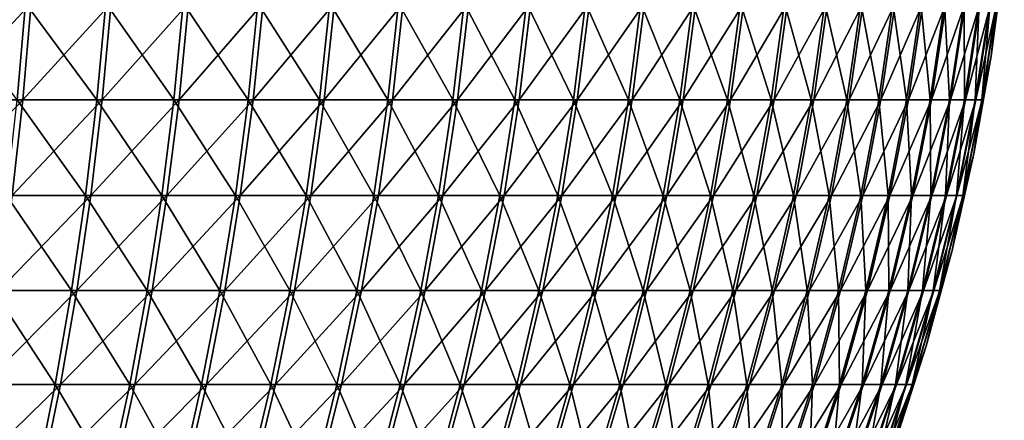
# Model space of a CAD drawing. Header units: millimetres. Extents: x -80 to 80, y -80 to 80.
# Tile 160 of 170: x 44 to 80, y -25 to -11. Entities that reach past the tile are written whole.
import ezdxf

# ---------------------------------------------------------------- set-up
doc = ezdxf.new("R2010")
doc.units = ezdxf.units.MM
doc.header["$LTSCALE"] = 13.670324
doc.layers.add('1', color=7, linetype='CONTINUOUS')
doc.layers.add('2', color=7, linetype='CONTINUOUS')

msp = doc.modelspace()

# ---------------------------------------------------------------- linework, layer by layer
at = {"layer": '1', "color": 7, "linetype": 'Continuous'}
for points in [[(79.511, -8.832), (79.248, -10.442, 3.266), (79.043, -12.34), (79.511, -8.832)], [(44.451, -13.892, 65.047), (44.75, -10.442, 65.486), (41.527, -13.892, 66.952), (44.451, -13.892, 65.047)], [(41.527, -13.892, 66.952), (44.75, -10.442, 65.486), (41.807, -10.442, 67.403), (41.527, -13.892, 66.952)], [(47.287, -13.892, 63.015), (47.606, -10.442, 63.44), (44.451, -13.892, 65.047), (47.287, -13.892, 63.015)], [(44.451, -13.892, 65.047), (47.606, -10.442, 63.44), (44.75, -10.442, 65.486), (44.451, -13.892, 65.047)], [(50.031, -13.892, 60.86), (50.368, -10.442, 61.27), (47.287, -13.892, 63.015), (50.031, -13.892, 60.86)], [(47.287, -13.892, 63.015), (50.368, -10.442, 61.27), (47.606, -10.442, 63.44), (47.287, -13.892, 63.015)], [(52.677, -13.892, 58.585), (53.032, -10.442, 58.98), (50.031, -13.892, 60.86), (52.677, -13.892, 58.585)], [(50.031, -13.892, 60.86), (53.032, -10.442, 58.98), (50.368, -10.442, 61.27), (50.031, -13.892, 60.86)], [(55.219, -13.892, 56.195), (55.591, -10.442, 56.574), (52.677, -13.892, 58.585), (55.219, -13.892, 56.195)], [(52.677, -13.892, 58.585), (55.591, -10.442, 56.574), (53.032, -10.442, 58.98), (52.677, -13.892, 58.585)], [(57.653, -13.892, 53.695), (58.042, -10.442, 54.057), (55.219, -13.892, 56.195), (57.653, -13.892, 53.695)], [(55.219, -13.892, 56.195), (58.042, -10.442, 54.057), (55.591, -10.442, 56.574), (55.219, -13.892, 56.195)], [(59.974, -13.892, 51.09), (60.378, -10.442, 51.434), (57.653, -13.892, 53.695), (59.974, -13.892, 51.09)], [(57.653, -13.892, 53.695), (60.378, -10.442, 51.434), (58.042, -10.442, 54.057), (57.653, -13.892, 53.695)], [(62.177, -13.892, 48.384), (62.596, -10.442, 48.71), (59.974, -13.892, 51.09), (62.177, -13.892, 48.384)], [(59.974, -13.892, 51.09), (62.596, -10.442, 48.71), (60.378, -10.442, 51.434), (59.974, -13.892, 51.09)], [(64.259, -13.892, 45.583), (64.692, -10.442, 45.891), (62.177, -13.892, 48.384), (64.259, -13.892, 45.583)], [(62.177, -13.892, 48.384), (64.692, -10.442, 45.891), (62.596, -10.442, 48.71), (62.177, -13.892, 48.384)], [(66.214, -13.892, 42.694), (66.66, -10.442, 42.981), (64.259, -13.892, 45.583), (66.214, -13.892, 42.694)], [(64.259, -13.892, 45.583), (66.66, -10.442, 42.981), (64.692, -10.442, 45.891), (64.259, -13.892, 45.583)], [(68.039, -13.892, 39.72), (68.498, -10.442, 39.988), (66.214, -13.892, 42.694), (68.039, -13.892, 39.72)], [(66.214, -13.892, 42.694), (68.498, -10.442, 39.988), (66.66, -10.442, 42.981), (66.214, -13.892, 42.694)], [(69.731, -13.892, 36.668), (70.201, -10.442, 36.915), (68.039, -13.892, 39.72), (69.731, -13.892, 36.668)], [(68.039, -13.892, 39.72), (70.201, -10.442, 36.915), (68.498, -10.442, 39.988), (68.039, -13.892, 39.72)], [(71.286, -13.892, 33.545), (71.767, -10.442, 33.771), (69.731, -13.892, 36.668), (71.286, -13.892, 33.545)], [(69.731, -13.892, 36.668), (71.767, -10.442, 33.771), (70.201, -10.442, 36.915), (69.731, -13.892, 36.668)], [(72.702, -13.892, 30.356), (73.192, -10.442, 30.56), (71.286, -13.892, 33.545), (72.702, -13.892, 30.356)], [(71.286, -13.892, 33.545), (73.192, -10.442, 30.56), (71.767, -10.442, 33.771), (71.286, -13.892, 33.545)], [(73.975, -13.892, 27.107), (74.473, -10.442, 27.289), (72.702, -13.892, 30.356), (73.975, -13.892, 27.107)], [(72.702, -13.892, 30.356), (74.473, -10.442, 27.289), (73.192, -10.442, 30.56), (72.702, -13.892, 30.356)], [(75.102, -13.892, 23.805), (75.608, -10.442, 23.965), (73.975, -13.892, 27.107), (75.102, -13.892, 23.805)], [(73.975, -13.892, 27.107), (75.608, -10.442, 23.965), (74.473, -10.442, 27.289), (73.975, -13.892, 27.107)], [(76.083, -13.892, 20.456), (76.595, -10.442, 20.594), (75.102, -13.892, 23.805), (76.083, -13.892, 20.456)], [(75.102, -13.892, 23.805), (76.595, -10.442, 20.594), (75.608, -10.442, 23.965), (75.102, -13.892, 23.805)], [(76.914, -13.892, 17.067), (77.432, -10.442, 17.182), (76.083, -13.892, 20.456), (76.914, -13.892, 17.067)], [(76.083, -13.892, 20.456), (77.432, -10.442, 17.182), (76.595, -10.442, 20.594), (76.083, -13.892, 20.456)], [(77.594, -13.892, 13.645), (78.117, -10.442, 13.737), (76.914, -13.892, 17.067), (77.594, -13.892, 13.645)], [(76.914, -13.892, 17.067), (78.117, -10.442, 13.737), (77.432, -10.442, 17.182), (76.914, -13.892, 17.067)], [(78.122, -13.892, 10.196), (78.649, -10.442, 10.265), (77.594, -13.892, 13.645), (78.122, -13.892, 10.196)], [(77.594, -13.892, 13.645), (78.649, -10.442, 10.265), (78.117, -10.442, 13.737), (77.594, -13.892, 13.645)], [(78.497, -13.892, 6.727), (79.026, -10.442, 6.772), (78.122, -13.892, 10.196), (78.497, -13.892, 6.727)], [(78.122, -13.892, 10.196), (79.026, -10.442, 6.772), (78.649, -10.442, 10.265), (78.122, -13.892, 10.196)], [(78.718, -13.892, 3.245), (79.248, -10.442, 3.266), (78.497, -13.892, 6.727), (78.718, -13.892, 3.245)], [(78.497, -13.892, 6.727), (79.248, -10.442, 3.266), (79.026, -10.442, 6.772), (78.497, -13.892, 6.727)], [(79.248, -10.442, 3.266), (78.718, -13.892, 3.245), (79.043, -12.34), (79.248, -10.442, 3.266)], [(79.043, -12.34), (78.718, -13.892, 3.245), (78.419, -15.824), (79.043, -12.34)], [(44.066, -17.315, 64.485), (44.451, -13.892, 65.047), (41.168, -17.315, 66.373), (44.066, -17.315, 64.485)], [(41.168, -17.315, 66.373), (44.451, -13.892, 65.047), (41.527, -13.892, 66.952), (41.168, -17.315, 66.373)], [(46.878, -17.315, 62.471), (47.287, -13.892, 63.015), (44.066, -17.315, 64.485), (46.878, -17.315, 62.471)], [(44.066, -17.315, 64.485), (47.287, -13.892, 63.015), (44.451, -13.892, 65.047), (44.066, -17.315, 64.485)], [(49.599, -17.315, 60.334), (50.031, -13.892, 60.86), (46.878, -17.315, 62.471), (49.599, -17.315, 60.334)], [(46.878, -17.315, 62.471), (50.031, -13.892, 60.86), (47.287, -13.892, 63.015), (46.878, -17.315, 62.471)], [(52.221, -17.315, 58.079), (52.677, -13.892, 58.585), (49.599, -17.315, 60.334), (52.221, -17.315, 58.079)], [(49.599, -17.315, 60.334), (52.677, -13.892, 58.585), (50.031, -13.892, 60.86), (49.599, -17.315, 60.334)], [(54.742, -17.315, 55.709), (55.219, -13.892, 56.195), (52.221, -17.315, 58.079), (54.742, -17.315, 55.709)], [(52.221, -17.315, 58.079), (55.219, -13.892, 56.195), (52.677, -13.892, 58.585), (52.221, -17.315, 58.079)], [(57.155, -17.315, 53.231), (57.653, -13.892, 53.695), (54.742, -17.315, 55.709), (57.155, -17.315, 53.231)], [(54.742, -17.315, 55.709), (57.653, -13.892, 53.695), (55.219, -13.892, 56.195), (54.742, -17.315, 55.709)], [(59.456, -17.315, 50.648), (59.974, -13.892, 51.09), (57.155, -17.315, 53.231), (59.456, -17.315, 50.648)], [(57.155, -17.315, 53.231), (59.974, -13.892, 51.09), (57.653, -13.892, 53.695), (57.155, -17.315, 53.231)], [(61.64, -17.315, 47.966), (62.177, -13.892, 48.384), (59.456, -17.315, 50.648), (61.64, -17.315, 47.966)], [(59.456, -17.315, 50.648), (62.177, -13.892, 48.384), (59.974, -13.892, 51.09), (59.456, -17.315, 50.648)], [(63.703, -17.315, 45.19), (64.259, -13.892, 45.583), (61.64, -17.315, 47.966), (63.703, -17.315, 45.19)], [(61.64, -17.315, 47.966), (64.259, -13.892, 45.583), (62.177, -13.892, 48.384), (61.64, -17.315, 47.966)], [(65.642, -17.315, 42.325), (66.214, -13.892, 42.694), (63.703, -17.315, 45.19), (65.642, -17.315, 42.325)], [(63.703, -17.315, 45.19), (66.214, -13.892, 42.694), (64.259, -13.892, 45.583), (63.703, -17.315, 45.19)], [(67.451, -17.315, 39.377), (68.039, -13.892, 39.72), (65.642, -17.315, 42.325), (67.451, -17.315, 39.377)], [(65.642, -17.315, 42.325), (68.039, -13.892, 39.72), (66.214, -13.892, 42.694), (65.642, -17.315, 42.325)], [(69.129, -17.315, 36.351), (69.731, -13.892, 36.668), (67.451, -17.315, 39.377), (69.129, -17.315, 36.351)], [(67.451, -17.315, 39.377), (69.731, -13.892, 36.668), (68.039, -13.892, 39.72), (67.451, -17.315, 39.377)], [(70.67, -17.315, 33.255), (71.286, -13.892, 33.545), (69.129, -17.315, 36.351), (70.67, -17.315, 33.255)], [(69.129, -17.315, 36.351), (71.286, -13.892, 33.545), (69.731, -13.892, 36.668), (69.129, -17.315, 36.351)], [(72.073, -17.315, 30.093), (72.702, -13.892, 30.356), (70.67, -17.315, 33.255), (72.073, -17.315, 30.093)], [(70.67, -17.315, 33.255), (72.702, -13.892, 30.356), (71.286, -13.892, 33.545), (70.67, -17.315, 33.255)], [(73.335, -17.315, 26.872), (73.975, -13.892, 27.107), (72.073, -17.315, 30.093), (73.335, -17.315, 26.872)], [(72.073, -17.315, 30.093), (73.975, -13.892, 27.107), (72.702, -13.892, 30.356), (72.073, -17.315, 30.093)], [(74.453, -17.315, 23.599), (75.102, -13.892, 23.805), (73.335, -17.315, 26.872), (74.453, -17.315, 23.599)], [(73.335, -17.315, 26.872), (75.102, -13.892, 23.805), (73.975, -13.892, 27.107), (73.335, -17.315, 26.872)], [(75.425, -17.315, 20.279), (76.083, -13.892, 20.456), (74.453, -17.315, 23.599), (75.425, -17.315, 20.279)], [(74.453, -17.315, 23.599), (76.083, -13.892, 20.456), (75.102, -13.892, 23.805), (74.453, -17.315, 23.599)], [(76.249, -17.315, 16.92), (76.914, -13.892, 17.067), (75.425, -17.315, 20.279), (76.249, -17.315, 16.92)], [(75.425, -17.315, 20.279), (76.914, -13.892, 17.067), (76.083, -13.892, 20.456), (75.425, -17.315, 20.279)], [(76.923, -17.315, 13.527), (77.594, -13.892, 13.645), (76.249, -17.315, 16.92), (76.923, -17.315, 13.527)], [(76.249, -17.315, 16.92), (77.594, -13.892, 13.645), (76.914, -13.892, 17.067), (76.249, -17.315, 16.92)], [(77.447, -17.315, 10.108), (78.122, -13.892, 10.196), (76.923, -17.315, 13.527), (77.447, -17.315, 10.108)], [(76.923, -17.315, 13.527), (78.122, -13.892, 10.196), (77.594, -13.892, 13.645), (76.923, -17.315, 13.527)], [(77.818, -17.315, 6.669), (78.497, -13.892, 6.727), (77.447, -17.315, 10.108), (77.818, -17.315, 6.669)], [(77.447, -17.315, 10.108), (78.497, -13.892, 6.727), (78.122, -13.892, 10.196), (77.447, -17.315, 10.108)], [(78.037, -17.315, 3.217), (78.718, -13.892, 3.245), (77.818, -17.315, 6.669), (78.037, -17.315, 3.217)], [(77.818, -17.315, 6.669), (78.718, -13.892, 3.245), (78.497, -13.892, 6.727), (77.818, -17.315, 6.669)], [(78.718, -13.892, 3.245), (78.037, -17.315, 3.217), (78.419, -15.824), (78.718, -13.892, 3.245)], [(78.419, -15.824), (78.037, -17.315, 3.217), (77.643, -19.277), (78.419, -15.824)], [(46.381, -20.706, 61.807), (46.878, -17.315, 62.471), (43.598, -20.706, 63.8), (46.381, -20.706, 61.807)], [(43.598, -20.706, 63.8), (46.878, -17.315, 62.471), (44.066, -17.315, 64.485), (43.598, -20.706, 63.8)], [(49.072, -20.706, 59.693), (49.599, -17.315, 60.334), (46.381, -20.706, 61.807), (49.072, -20.706, 59.693)], [(46.381, -20.706, 61.807), (49.599, -17.315, 60.334), (46.878, -17.315, 62.471), (46.381, -20.706, 61.807)], [(51.667, -20.706, 57.462), (52.221, -17.315, 58.079), (49.072, -20.706, 59.693), (51.667, -20.706, 57.462)], [(49.072, -20.706, 59.693), (52.221, -17.315, 58.079), (49.599, -17.315, 60.334), (49.072, -20.706, 59.693)], [(54.16, -20.706, 55.118), (54.742, -17.315, 55.709), (51.667, -20.706, 57.462), (54.16, -20.706, 55.118)], [(51.667, -20.706, 57.462), (54.742, -17.315, 55.709), (52.221, -17.315, 58.079), (51.667, -20.706, 57.462)], [(56.548, -20.706, 52.665), (57.155, -17.315, 53.231), (54.16, -20.706, 55.118), (56.548, -20.706, 52.665)], [(54.16, -20.706, 55.118), (57.155, -17.315, 53.231), (54.742, -17.315, 55.709), (54.16, -20.706, 55.118)], [(58.824, -20.706, 50.11), (59.456, -17.315, 50.648), (56.548, -20.706, 52.665), (58.824, -20.706, 50.11)], [(56.548, -20.706, 52.665), (59.456, -17.315, 50.648), (57.155, -17.315, 53.231), (56.548, -20.706, 52.665)], [(60.985, -20.706, 47.456), (61.64, -17.315, 47.966), (58.824, -20.706, 50.11), (60.985, -20.706, 47.456)], [(58.824, -20.706, 50.11), (61.64, -17.315, 47.966), (59.456, -17.315, 50.648), (58.824, -20.706, 50.11)], [(63.027, -20.706, 44.71), (63.703, -17.315, 45.19), (60.985, -20.706, 47.456), (63.027, -20.706, 44.71)], [(60.985, -20.706, 47.456), (63.703, -17.315, 45.19), (61.64, -17.315, 47.966), (60.985, -20.706, 47.456)], [(64.944, -20.706, 41.875), (65.642, -17.315, 42.325), (63.027, -20.706, 44.71), (64.944, -20.706, 41.875)], [(63.027, -20.706, 44.71), (65.642, -17.315, 42.325), (63.703, -17.315, 45.19), (63.027, -20.706, 44.71)], [(66.735, -20.706, 38.958), (67.451, -17.315, 39.377), (64.944, -20.706, 41.875), (66.735, -20.706, 38.958)], [(64.944, -20.706, 41.875), (67.451, -17.315, 39.377), (65.642, -17.315, 42.325), (64.944, -20.706, 41.875)], [(68.394, -20.706, 35.965), (69.129, -17.315, 36.351), (66.735, -20.706, 38.958), (68.394, -20.706, 35.965)], [(66.735, -20.706, 38.958), (69.129, -17.315, 36.351), (67.451, -17.315, 39.377), (66.735, -20.706, 38.958)], [(69.92, -20.706, 32.902), (70.67, -17.315, 33.255), (68.394, -20.706, 35.965), (69.92, -20.706, 32.902)], [(68.394, -20.706, 35.965), (70.67, -17.315, 33.255), (69.129, -17.315, 36.351), (68.394, -20.706, 35.965)], [(71.308, -20.706, 29.774), (72.073, -17.315, 30.093), (69.92, -20.706, 32.902), (71.308, -20.706, 29.774)], [(69.92, -20.706, 32.902), (72.073, -17.315, 30.093), (70.67, -17.315, 33.255), (69.92, -20.706, 32.902)], [(72.556, -20.706, 26.587), (73.335, -17.315, 26.872), (71.308, -20.706, 29.774), (72.556, -20.706, 26.587)], [(71.308, -20.706, 29.774), (73.335, -17.315, 26.872), (72.073, -17.315, 30.093), (71.308, -20.706, 29.774)], [(73.662, -20.706, 23.348), (74.453, -17.315, 23.599), (72.556, -20.706, 26.587), (73.662, -20.706, 23.348)], [(72.556, -20.706, 26.587), (74.453, -17.315, 23.599), (73.335, -17.315, 26.872), (72.556, -20.706, 26.587)], [(74.624, -20.706, 20.064), (75.425, -17.315, 20.279), (73.662, -20.706, 23.348), (74.624, -20.706, 20.064)], [(73.662, -20.706, 23.348), (75.425, -17.315, 20.279), (74.453, -17.315, 23.599), (73.662, -20.706, 23.348)], [(75.439, -20.706, 16.74), (76.249, -17.315, 16.92), (74.624, -20.706, 20.064), (75.439, -20.706, 16.74)], [(74.624, -20.706, 20.064), (76.249, -17.315, 16.92), (75.425, -17.315, 20.279), (74.624, -20.706, 20.064)], [(76.106, -20.706, 13.383), (76.923, -17.315, 13.527), (75.439, -20.706, 16.74), (76.106, -20.706, 13.383)], [(75.439, -20.706, 16.74), (76.923, -17.315, 13.527), (76.249, -17.315, 16.92), (75.439, -20.706, 16.74)], [(76.624, -20.706, 10), (77.447, -17.315, 10.108), (76.106, -20.706, 13.383), (76.624, -20.706, 10)], [(76.106, -20.706, 13.383), (77.447, -17.315, 10.108), (76.923, -17.315, 13.527), (76.106, -20.706, 13.383)], [(76.992, -20.706, 6.598), (77.818, -17.315, 6.669), (76.624, -20.706, 10), (76.992, -20.706, 6.598)], [(76.624, -20.706, 10), (77.818, -17.315, 6.669), (77.447, -17.315, 10.108), (76.624, -20.706, 10)], [(77.209, -20.706, 3.182), (78.037, -17.315, 3.217), (76.992, -20.706, 6.598), (77.209, -20.706, 3.182)], [(76.992, -20.706, 6.598), (78.037, -17.315, 3.217), (77.818, -17.315, 6.669), (76.992, -20.706, 6.598)], [(78.037, -17.315, 3.217), (77.209, -20.706, 3.182), (77.643, -19.277), (78.037, -17.315, 3.217)], [(77.643, -19.277), (77.209, -20.706, 3.182), (76.714, -22.693), (77.643, -19.277)], [(45.794, -24.056, 61.026), (46.381, -20.706, 61.807), (43.047, -24.056, 62.994), (45.794, -24.056, 61.026)], [(43.047, -24.056, 62.994), (46.381, -20.706, 61.807), (43.598, -20.706, 63.8), (43.047, -24.056, 62.994)], [(48.451, -24.056, 58.938), (49.072, -20.706, 59.693), (45.794, -24.056, 61.026), (48.451, -24.056, 58.938)], [(45.794, -24.056, 61.026), (49.072, -20.706, 59.693), (46.381, -20.706, 61.807), (45.794, -24.056, 61.026)], [(51.014, -24.056, 56.735), (51.667, -20.706, 57.462), (48.451, -24.056, 58.938), (51.014, -24.056, 56.735)], [(48.451, -24.056, 58.938), (51.667, -20.706, 57.462), (49.072, -20.706, 59.693), (48.451, -24.056, 58.938)], [(53.476, -24.056, 54.421), (54.16, -20.706, 55.118), (51.014, -24.056, 56.735), (53.476, -24.056, 54.421)], [(51.014, -24.056, 56.735), (54.16, -20.706, 55.118), (51.667, -20.706, 57.462), (51.014, -24.056, 56.735)], [(55.833, -24.056, 52), (56.548, -20.706, 52.665), (53.476, -24.056, 54.421), (55.833, -24.056, 52)], [(53.476, -24.056, 54.421), (56.548, -20.706, 52.665), (54.16, -20.706, 55.118), (53.476, -24.056, 54.421)], [(58.081, -24.056, 49.477), (58.824, -20.706, 50.11), (55.833, -24.056, 52), (58.081, -24.056, 49.477)], [(55.833, -24.056, 52), (58.824, -20.706, 50.11), (56.548, -20.706, 52.665), (55.833, -24.056, 52)], [(60.214, -24.056, 46.856), (60.985, -20.706, 47.456), (58.081, -24.056, 49.477), (60.214, -24.056, 46.856)], [(58.081, -24.056, 49.477), (60.985, -20.706, 47.456), (58.824, -20.706, 50.11), (58.081, -24.056, 49.477)], [(62.23, -24.056, 44.144), (63.027, -20.706, 44.71), (60.214, -24.056, 46.856), (62.23, -24.056, 44.144)], [(60.214, -24.056, 46.856), (63.027, -20.706, 44.71), (60.985, -20.706, 47.456), (60.214, -24.056, 46.856)], [(64.123, -24.056, 41.346), (64.944, -20.706, 41.875), (62.23, -24.056, 44.144), (64.123, -24.056, 41.346)], [(62.23, -24.056, 44.144), (64.944, -20.706, 41.875), (63.027, -20.706, 44.71), (62.23, -24.056, 44.144)], [(65.891, -24.056, 38.466), (66.735, -20.706, 38.958), (64.123, -24.056, 41.346), (65.891, -24.056, 38.466)], [(64.123, -24.056, 41.346), (66.735, -20.706, 38.958), (64.944, -20.706, 41.875), (64.123, -24.056, 41.346)], [(67.53, -24.056, 35.511), (68.394, -20.706, 35.965), (65.891, -24.056, 38.466), (67.53, -24.056, 35.511)], [(65.891, -24.056, 38.466), (68.394, -20.706, 35.965), (66.735, -20.706, 38.958), (65.891, -24.056, 38.466)], [(69.036, -24.056, 32.486), (69.92, -20.706, 32.902), (67.53, -24.056, 35.511), (69.036, -24.056, 32.486)], [(67.53, -24.056, 35.511), (69.92, -20.706, 32.902), (68.394, -20.706, 35.965), (67.53, -24.056, 35.511)], [(70.407, -24.056, 29.397), (71.308, -20.706, 29.774), (69.036, -24.056, 32.486), (70.407, -24.056, 29.397)], [(69.036, -24.056, 32.486), (71.308, -20.706, 29.774), (69.92, -20.706, 32.902), (69.036, -24.056, 32.486)], [(71.639, -24.056, 26.251), (72.556, -20.706, 26.587), (70.407, -24.056, 29.397), (71.639, -24.056, 26.251)], [(70.407, -24.056, 29.397), (72.556, -20.706, 26.587), (71.308, -20.706, 29.774), (70.407, -24.056, 29.397)], [(72.731, -24.056, 23.053), (73.662, -20.706, 23.348), (71.639, -24.056, 26.251), (72.731, -24.056, 23.053)], [(71.639, -24.056, 26.251), (73.662, -20.706, 23.348), (72.556, -20.706, 26.587), (71.639, -24.056, 26.251)], [(73.681, -24.056, 19.81), (74.624, -20.706, 20.064), (72.731, -24.056, 23.053), (73.681, -24.056, 19.81)], [(72.731, -24.056, 23.053), (74.624, -20.706, 20.064), (73.662, -20.706, 23.348), (72.731, -24.056, 23.053)], [(74.486, -24.056, 16.528), (75.439, -20.706, 16.74), (73.681, -24.056, 19.81), (74.486, -24.056, 16.528)], [(73.681, -24.056, 19.81), (75.439, -20.706, 16.74), (74.624, -20.706, 20.064), (73.681, -24.056, 19.81)], [(75.144, -24.056, 13.214), (76.106, -20.706, 13.383), (74.486, -24.056, 16.528), (75.144, -24.056, 13.214)], [(74.486, -24.056, 16.528), (76.106, -20.706, 13.383), (75.439, -20.706, 16.74), (74.486, -24.056, 16.528)], [(75.656, -24.056, 9.874), (76.624, -20.706, 10), (75.144, -24.056, 13.214), (75.656, -24.056, 9.874)], [(75.144, -24.056, 13.214), (76.624, -20.706, 10), (76.106, -20.706, 13.383), (75.144, -24.056, 13.214)], [(76.019, -24.056, 6.514), (76.992, -20.706, 6.598), (75.656, -24.056, 9.874), (76.019, -24.056, 6.514)], [(75.656, -24.056, 9.874), (76.992, -20.706, 6.598), (76.624, -20.706, 10), (75.656, -24.056, 9.874)], [(76.233, -24.056, 3.142), (77.209, -20.706, 3.182), (76.019, -24.056, 6.514), (76.233, -24.056, 3.142)], [(76.019, -24.056, 6.514), (77.209, -20.706, 3.182), (76.992, -20.706, 6.598), (76.019, -24.056, 6.514)], [(77.209, -20.706, 3.182), (76.233, -24.056, 3.142), (76.714, -22.693), (77.209, -20.706, 3.182)], [(76.714, -22.693), (76.233, -24.056, 3.142), (75.635, -26.064), (76.714, -22.693)], [(45.121, -27.362, 60.129), (45.794, -24.056, 61.026), (42.414, -27.362, 62.067), (45.121, -27.362, 60.129)], [(42.414, -27.362, 62.067), (45.794, -24.056, 61.026), (43.047, -24.056, 62.994), (42.414, -27.362, 62.067)], [(47.739, -27.362, 58.072), (48.451, -24.056, 58.938), (45.121, -27.362, 60.129), (47.739, -27.362, 58.072)], [(45.121, -27.362, 60.129), (48.451, -24.056, 58.938), (45.794, -24.056, 61.026), (45.121, -27.362, 60.129)], [(50.263, -27.362, 55.901), (51.014, -24.056, 56.735), (47.739, -27.362, 58.072), (50.263, -27.362, 55.901)], [(47.739, -27.362, 58.072), (51.014, -24.056, 56.735), (48.451, -24.056, 58.938), (47.739, -27.362, 58.072)], [(52.689, -27.362, 53.621), (53.476, -24.056, 54.421), (50.263, -27.362, 55.901), (52.689, -27.362, 53.621)], [(50.263, -27.362, 55.901), (53.476, -24.056, 54.421), (51.014, -24.056, 56.735), (50.263, -27.362, 55.901)], [(55.012, -27.362, 51.235), (55.833, -24.056, 52), (52.689, -27.362, 53.621), (55.012, -27.362, 51.235)], [(52.689, -27.362, 53.621), (55.833, -24.056, 52), (53.476, -24.056, 54.421), (52.689, -27.362, 53.621)], [(57.226, -27.362, 48.749), (58.081, -24.056, 49.477), (55.012, -27.362, 51.235), (57.226, -27.362, 48.749)], [(55.012, -27.362, 51.235), (58.081, -24.056, 49.477), (55.833, -24.056, 52), (55.012, -27.362, 51.235)], [(59.329, -27.362, 46.167), (60.214, -24.056, 46.856), (57.226, -27.362, 48.749), (59.329, -27.362, 46.167)], [(57.226, -27.362, 48.749), (60.214, -24.056, 46.856), (58.081, -24.056, 49.477), (57.226, -27.362, 48.749)], [(61.315, -27.362, 43.495), (62.23, -24.056, 44.144), (59.329, -27.362, 46.167), (61.315, -27.362, 43.495)], [(59.329, -27.362, 46.167), (62.23, -24.056, 44.144), (60.214, -24.056, 46.856), (59.329, -27.362, 46.167)], [(63.181, -27.362, 40.738), (64.123, -24.056, 41.346), (61.315, -27.362, 43.495), (63.181, -27.362, 40.738)], [(61.315, -27.362, 43.495), (64.123, -24.056, 41.346), (62.23, -24.056, 44.144), (61.315, -27.362, 43.495)], [(64.922, -27.362, 37.9), (65.891, -24.056, 38.466), (63.181, -27.362, 40.738), (64.922, -27.362, 37.9)], [(63.181, -27.362, 40.738), (65.891, -24.056, 38.466), (64.123, -24.056, 41.346), (63.181, -27.362, 40.738)], [(66.537, -27.362, 34.989), (67.53, -24.056, 35.511), (64.922, -27.362, 37.9), (66.537, -27.362, 34.989)], [(64.922, -27.362, 37.9), (67.53, -24.056, 35.511), (65.891, -24.056, 38.466), (64.922, -27.362, 37.9)], [(68.021, -27.362, 32.008), (69.036, -24.056, 32.486), (66.537, -27.362, 34.989), (68.021, -27.362, 32.008)], [(66.537, -27.362, 34.989), (69.036, -24.056, 32.486), (67.53, -24.056, 35.511), (66.537, -27.362, 34.989)], [(69.371, -27.362, 28.965), (70.407, -24.056, 29.397), (68.021, -27.362, 32.008), (69.371, -27.362, 28.965)], [(68.021, -27.362, 32.008), (70.407, -24.056, 29.397), (69.036, -24.056, 32.486), (68.021, -27.362, 32.008)], [(70.586, -27.362, 25.865), (71.639, -24.056, 26.251), (69.371, -27.362, 28.965), (70.586, -27.362, 25.865)], [(69.371, -27.362, 28.965), (71.639, -24.056, 26.251), (70.407, -24.056, 29.397), (69.371, -27.362, 28.965)], [(71.662, -27.362, 22.714), (72.731, -24.056, 23.053), (70.586, -27.362, 25.865), (71.662, -27.362, 22.714)], [(70.586, -27.362, 25.865), (72.731, -24.056, 23.053), (71.639, -24.056, 26.251), (70.586, -27.362, 25.865)], [(72.597, -27.362, 19.519), (73.681, -24.056, 19.81), (71.662, -27.362, 22.714), (72.597, -27.362, 19.519)], [(71.662, -27.362, 22.714), (73.681, -24.056, 19.81), (72.731, -24.056, 23.053), (71.662, -27.362, 22.714)], [(73.39, -27.362, 16.285), (74.486, -24.056, 16.528), (72.597, -27.362, 19.519), (73.39, -27.362, 16.285)], [(72.597, -27.362, 19.519), (74.486, -24.056, 16.528), (73.681, -24.056, 19.81), (72.597, -27.362, 19.519)], [(74.039, -27.362, 13.02), (75.144, -24.056, 13.214), (73.39, -27.362, 16.285), (74.039, -27.362, 13.02)], [(73.39, -27.362, 16.285), (75.144, -24.056, 13.214), (74.486, -24.056, 16.528), (73.39, -27.362, 16.285)], [(74.543, -27.362, 9.729), (75.656, -24.056, 9.874), (74.039, -27.362, 13.02), (74.543, -27.362, 9.729)], [(74.039, -27.362, 13.02), (75.656, -24.056, 9.874), (75.144, -24.056, 13.214), (74.039, -27.362, 13.02)], [(74.901, -27.362, 6.419), (76.019, -24.056, 6.514), (74.543, -27.362, 9.729), (74.901, -27.362, 6.419)], [(74.543, -27.362, 9.729), (76.019, -24.056, 6.514), (75.656, -24.056, 9.874), (74.543, -27.362, 9.729)], [(75.112, -27.362, 3.096), (76.233, -24.056, 3.142), (74.901, -27.362, 6.419), (75.112, -27.362, 3.096)], [(74.901, -27.362, 6.419), (76.233, -24.056, 3.142), (76.019, -24.056, 6.514), (74.901, -27.362, 6.419)], [(76.233, -24.056, 3.142), (75.112, -27.362, 3.096), (75.635, -26.064), (76.233, -24.056, 3.142)]]:
    msp.add_3dface(points, dxfattribs=at)
at = {"layer": '2', "color": 7, "linetype": 'Continuous'}
for points in [[(79.511, -8.832), (79.043, -12.34), (79.238, -10.442, -3.508), (79.511, -8.832)], [(44.55, -10.442, -65.622), (44.252, -13.892, -65.183), (41.601, -10.442, -67.53), (44.55, -10.442, -65.622)], [(44.55, -10.442, -65.622), (47.095, -13.892, -63.159), (44.252, -13.892, -65.183), (44.55, -10.442, -65.622)], [(47.412, -10.442, -63.585), (47.095, -13.892, -63.159), (44.55, -10.442, -65.622), (47.412, -10.442, -63.585)], [(47.412, -10.442, -63.585), (49.845, -13.892, -61.012), (47.095, -13.892, -63.159), (47.412, -10.442, -63.585)], [(50.181, -10.442, -61.424), (49.845, -13.892, -61.012), (47.412, -10.442, -63.585), (50.181, -10.442, -61.424)], [(50.181, -10.442, -61.424), (52.497, -13.892, -58.745), (49.845, -13.892, -61.012), (50.181, -10.442, -61.424)], [(52.851, -10.442, -59.141), (52.497, -13.892, -58.745), (50.181, -10.442, -61.424), (52.851, -10.442, -59.141)], [(52.851, -10.442, -59.141), (55.047, -13.892, -56.363), (52.497, -13.892, -58.745), (52.851, -10.442, -59.141)], [(55.418, -10.442, -56.743), (55.047, -13.892, -56.363), (52.851, -10.442, -59.141), (55.418, -10.442, -56.743)], [(55.418, -10.442, -56.743), (57.489, -13.892, -53.871), (55.047, -13.892, -56.363), (55.418, -10.442, -56.743)], [(57.876, -10.442, -54.234), (57.489, -13.892, -53.871), (55.418, -10.442, -56.743), (57.876, -10.442, -54.234)], [(57.876, -10.442, -54.234), (59.818, -13.892, -51.272), (57.489, -13.892, -53.871), (57.876, -10.442, -54.234)], [(60.221, -10.442, -51.618), (59.818, -13.892, -51.272), (57.876, -10.442, -54.234), (60.221, -10.442, -51.618)], [(60.221, -10.442, -51.618), (62.029, -13.892, -48.574), (59.818, -13.892, -51.272), (60.221, -10.442, -51.618)], [(62.447, -10.442, -48.901), (62.029, -13.892, -48.574), (60.221, -10.442, -51.618), (62.447, -10.442, -48.901)], [(62.447, -10.442, -48.901), (64.119, -13.892, -45.779), (62.029, -13.892, -48.574), (62.447, -10.442, -48.901)], [(64.551, -10.442, -46.088), (64.119, -13.892, -45.779), (62.447, -10.442, -48.901), (64.551, -10.442, -46.088)], [(64.551, -10.442, -46.088), (66.083, -13.892, -42.896), (64.119, -13.892, -45.779), (64.551, -10.442, -46.088)], [(66.529, -10.442, -43.185), (66.083, -13.892, -42.896), (64.551, -10.442, -46.088), (66.529, -10.442, -43.185)], [(66.529, -10.442, -43.185), (67.918, -13.892, -39.927), (66.083, -13.892, -42.896), (66.529, -10.442, -43.185)], [(68.375, -10.442, -40.197), (67.918, -13.892, -39.927), (66.529, -10.442, -43.185), (68.375, -10.442, -40.197)], [(68.375, -10.442, -40.197), (69.619, -13.892, -36.881), (67.918, -13.892, -39.927), (68.375, -10.442, -40.197)], [(70.088, -10.442, -37.13), (69.619, -13.892, -36.881), (68.375, -10.442, -40.197), (70.088, -10.442, -37.13)], [(70.088, -10.442, -37.13), (71.184, -13.892, -33.762), (69.619, -13.892, -36.881), (70.088, -10.442, -37.13)], [(71.663, -10.442, -33.99), (71.184, -13.892, -33.762), (70.088, -10.442, -37.13), (71.663, -10.442, -33.99)], [(71.663, -10.442, -33.99), (72.609, -13.892, -30.577), (71.184, -13.892, -33.762), (71.663, -10.442, -33.99)], [(73.098, -10.442, -30.783), (72.609, -13.892, -30.577), (71.663, -10.442, -33.99), (73.098, -10.442, -30.783)], [(73.098, -10.442, -30.783), (73.891, -13.892, -27.332), (72.609, -13.892, -30.577), (73.098, -10.442, -30.783)], [(74.389, -10.442, -27.517), (73.891, -13.892, -27.332), (73.098, -10.442, -30.783), (74.389, -10.442, -27.517)], [(74.389, -10.442, -27.517), (75.029, -13.892, -24.034), (73.891, -13.892, -27.332), (74.389, -10.442, -27.517)], [(75.535, -10.442, -24.196), (75.029, -13.892, -24.034), (74.389, -10.442, -27.517), (75.535, -10.442, -24.196)], [(75.535, -10.442, -24.196), (76.02, -13.892, -20.688), (75.029, -13.892, -24.034), (75.535, -10.442, -24.196)], [(76.532, -10.442, -20.828), (76.02, -13.892, -20.688), (75.535, -10.442, -24.196), (76.532, -10.442, -20.828)], [(76.532, -10.442, -20.828), (76.861, -13.892, -17.302), (76.02, -13.892, -20.688), (76.532, -10.442, -20.828)], [(77.379, -10.442, -17.419), (76.861, -13.892, -17.302), (76.532, -10.442, -20.828), (77.379, -10.442, -17.419)], [(77.379, -10.442, -17.419), (77.552, -13.892, -13.882), (76.861, -13.892, -17.302), (77.379, -10.442, -17.419)], [(78.075, -10.442, -13.975), (77.552, -13.892, -13.882), (77.379, -10.442, -17.419), (78.075, -10.442, -13.975)], [(78.075, -10.442, -13.975), (78.091, -13.892, -10.434), (77.552, -13.892, -13.882), (78.075, -10.442, -13.975)], [(78.617, -10.442, -10.505), (78.091, -13.892, -10.434), (78.075, -10.442, -13.975), (78.617, -10.442, -10.505)], [(78.617, -10.442, -10.505), (78.476, -13.892, -6.966), (78.091, -13.892, -10.434), (78.617, -10.442, -10.505)], [(79.005, -10.442, -7.013), (78.708, -13.892, -3.485), (78.476, -13.892, -6.966), (79.005, -10.442, -7.013)], [(79.005, -10.442, -7.013), (78.476, -13.892, -6.966), (78.617, -10.442, -10.505), (79.005, -10.442, -7.013)], [(79.238, -10.442, -3.508), (79.043, -12.34), (78.708, -13.892, -3.485), (79.238, -10.442, -3.508)], [(79.238, -10.442, -3.508), (78.708, -13.892, -3.485), (79.005, -10.442, -7.013), (79.238, -10.442, -3.508)], [(79.043, -12.34), (78.419, -15.824), (78.708, -13.892, -3.485), (79.043, -12.34)], [(44.252, -13.892, -65.183), (46.687, -17.315, -62.614), (43.869, -17.315, -64.619), (44.252, -13.892, -65.183)], [(47.095, -13.892, -63.159), (46.687, -17.315, -62.614), (44.252, -13.892, -65.183), (47.095, -13.892, -63.159)], [(47.095, -13.892, -63.159), (49.414, -17.315, -60.485), (46.687, -17.315, -62.614), (47.095, -13.892, -63.159)], [(49.845, -13.892, -61.012), (49.414, -17.315, -60.485), (47.095, -13.892, -63.159), (49.845, -13.892, -61.012)], [(49.845, -13.892, -61.012), (52.044, -17.315, -58.238), (49.414, -17.315, -60.485), (49.845, -13.892, -61.012)], [(52.497, -13.892, -58.745), (52.044, -17.315, -58.238), (49.845, -13.892, -61.012), (52.497, -13.892, -58.745)], [(52.497, -13.892, -58.745), (54.571, -17.315, -55.876), (52.044, -17.315, -58.238), (52.497, -13.892, -58.745)], [(55.047, -13.892, -56.363), (54.571, -17.315, -55.876), (52.497, -13.892, -58.745), (55.047, -13.892, -56.363)], [(55.047, -13.892, -56.363), (56.992, -17.315, -53.405), (54.571, -17.315, -55.876), (55.047, -13.892, -56.363)], [(57.489, -13.892, -53.871), (56.992, -17.315, -53.405), (55.047, -13.892, -56.363), (57.489, -13.892, -53.871)], [(57.489, -13.892, -53.871), (59.301, -17.315, -50.829), (56.992, -17.315, -53.405), (57.489, -13.892, -53.871)], [(59.818, -13.892, -51.272), (59.301, -17.315, -50.829), (57.489, -13.892, -53.871), (59.818, -13.892, -51.272)], [(59.818, -13.892, -51.272), (61.493, -17.315, -48.154), (59.301, -17.315, -50.829), (59.818, -13.892, -51.272)], [(62.029, -13.892, -48.574), (61.493, -17.315, -48.154), (59.818, -13.892, -51.272), (62.029, -13.892, -48.574)], [(62.029, -13.892, -48.574), (63.565, -17.315, -45.384), (61.493, -17.315, -48.154), (62.029, -13.892, -48.574)], [(64.119, -13.892, -45.779), (63.565, -17.315, -45.384), (62.029, -13.892, -48.574), (64.119, -13.892, -45.779)], [(64.119, -13.892, -45.779), (65.512, -17.315, -42.525), (63.565, -17.315, -45.384), (64.119, -13.892, -45.779)], [(66.083, -13.892, -42.896), (65.512, -17.315, -42.525), (64.119, -13.892, -45.779), (66.083, -13.892, -42.896)], [(66.083, -13.892, -42.896), (67.331, -17.315, -39.582), (65.512, -17.315, -42.525), (66.083, -13.892, -42.896)], [(67.918, -13.892, -39.927), (67.331, -17.315, -39.582), (66.083, -13.892, -42.896), (67.918, -13.892, -39.927)], [(67.918, -13.892, -39.927), (69.017, -17.315, -36.562), (67.331, -17.315, -39.582), (67.918, -13.892, -39.927)], [(69.619, -13.892, -36.881), (69.017, -17.315, -36.562), (67.918, -13.892, -39.927), (69.619, -13.892, -36.881)], [(69.619, -13.892, -36.881), (70.568, -17.315, -33.471), (69.017, -17.315, -36.562), (69.619, -13.892, -36.881)], [(71.184, -13.892, -33.762), (70.568, -17.315, -33.471), (69.619, -13.892, -36.881), (71.184, -13.892, -33.762)], [(71.184, -13.892, -33.762), (71.981, -17.315, -30.313), (70.568, -17.315, -33.471), (71.184, -13.892, -33.762)], [(72.609, -13.892, -30.577), (71.981, -17.315, -30.313), (71.184, -13.892, -33.762), (72.609, -13.892, -30.577)], [(72.609, -13.892, -30.577), (73.253, -17.315, -27.096), (71.981, -17.315, -30.313), (72.609, -13.892, -30.577)], [(73.891, -13.892, -27.332), (73.253, -17.315, -27.096), (72.609, -13.892, -30.577), (73.891, -13.892, -27.332)], [(73.891, -13.892, -27.332), (74.381, -17.315, -23.826), (73.253, -17.315, -27.096), (73.891, -13.892, -27.332)], [(75.029, -13.892, -24.034), (74.381, -17.315, -23.826), (73.891, -13.892, -27.332), (75.029, -13.892, -24.034)], [(75.029, -13.892, -24.034), (75.363, -17.315, -20.509), (74.381, -17.315, -23.826), (75.029, -13.892, -24.034)], [(76.02, -13.892, -20.688), (75.363, -17.315, -20.509), (75.029, -13.892, -24.034), (76.02, -13.892, -20.688)], [(76.02, -13.892, -20.688), (76.197, -17.315, -17.152), (75.363, -17.315, -20.509), (76.02, -13.892, -20.688)], [(76.861, -13.892, -17.302), (76.197, -17.315, -17.152), (76.02, -13.892, -20.688), (76.861, -13.892, -17.302)], [(76.861, -13.892, -17.302), (76.882, -17.315, -13.762), (76.197, -17.315, -17.152), (76.861, -13.892, -17.302)], [(77.552, -13.892, -13.882), (76.882, -17.315, -13.762), (76.861, -13.892, -17.302), (77.552, -13.892, -13.882)], [(77.552, -13.892, -13.882), (77.416, -17.315, -10.344), (76.882, -17.315, -13.762), (77.552, -13.892, -13.882)], [(78.091, -13.892, -10.434), (77.798, -17.315, -6.906), (77.416, -17.315, -10.344), (78.091, -13.892, -10.434)], [(78.091, -13.892, -10.434), (77.416, -17.315, -10.344), (77.552, -13.892, -13.882), (78.091, -13.892, -10.434)], [(78.476, -13.892, -6.966), (78.027, -17.315, -3.455), (77.798, -17.315, -6.906), (78.476, -13.892, -6.966)], [(78.476, -13.892, -6.966), (77.798, -17.315, -6.906), (78.091, -13.892, -10.434), (78.476, -13.892, -6.966)], [(78.708, -13.892, -3.485), (78.419, -15.824), (78.027, -17.315, -3.455), (78.708, -13.892, -3.485)], [(78.708, -13.892, -3.485), (78.027, -17.315, -3.455), (78.476, -13.892, -6.966), (78.708, -13.892, -3.485)], [(78.419, -15.824), (77.643, -19.277), (78.027, -17.315, -3.455), (78.419, -15.824)], [(43.869, -17.315, -64.619), (46.192, -20.706, -61.949), (43.403, -20.706, -63.933), (43.869, -17.315, -64.619)], [(46.687, -17.315, -62.614), (46.192, -20.706, -61.949), (43.869, -17.315, -64.619), (46.687, -17.315, -62.614)], [(46.687, -17.315, -62.614), (48.889, -20.706, -59.843), (46.192, -20.706, -61.949), (46.687, -17.315, -62.614)], [(49.414, -17.315, -60.485), (48.889, -20.706, -59.843), (46.687, -17.315, -62.614), (49.414, -17.315, -60.485)], [(49.414, -17.315, -60.485), (51.491, -20.706, -57.619), (48.889, -20.706, -59.843), (49.414, -17.315, -60.485)], [(52.044, -17.315, -58.238), (51.491, -20.706, -57.619), (49.414, -17.315, -60.485), (52.044, -17.315, -58.238)], [(52.044, -17.315, -58.238), (53.992, -20.706, -55.283), (51.491, -20.706, -57.619), (52.044, -17.315, -58.238)], [(54.571, -17.315, -55.876), (53.992, -20.706, -55.283), (52.044, -17.315, -58.238), (54.571, -17.315, -55.876)], [(54.571, -17.315, -55.876), (56.387, -20.706, -52.838), (53.992, -20.706, -55.283), (54.571, -17.315, -55.876)], [(56.992, -17.315, -53.405), (56.387, -20.706, -52.838), (54.571, -17.315, -55.876), (56.992, -17.315, -53.405)], [(56.992, -17.315, -53.405), (58.671, -20.706, -50.289), (56.387, -20.706, -52.838), (56.992, -17.315, -53.405)], [(59.301, -17.315, -50.829), (58.671, -20.706, -50.289), (56.992, -17.315, -53.405), (59.301, -17.315, -50.829)], [(59.301, -17.315, -50.829), (60.84, -20.706, -47.642), (58.671, -20.706, -50.289), (59.301, -17.315, -50.829)], [(61.493, -17.315, -48.154), (60.84, -20.706, -47.642), (59.301, -17.315, -50.829), (61.493, -17.315, -48.154)], [(61.493, -17.315, -48.154), (62.89, -20.706, -44.902), (60.84, -20.706, -47.642), (61.493, -17.315, -48.154)], [(63.565, -17.315, -45.384), (62.89, -20.706, -44.902), (61.493, -17.315, -48.154), (63.565, -17.315, -45.384)], [(63.565, -17.315, -45.384), (64.816, -20.706, -42.073), (62.89, -20.706, -44.902), (63.565, -17.315, -45.384)], [(65.512, -17.315, -42.525), (64.816, -20.706, -42.073), (63.565, -17.315, -45.384), (65.512, -17.315, -42.525)], [(65.512, -17.315, -42.525), (66.616, -20.706, -39.162), (64.816, -20.706, -42.073), (65.512, -17.315, -42.525)], [(67.331, -17.315, -39.582), (66.616, -20.706, -39.162), (65.512, -17.315, -42.525), (67.331, -17.315, -39.582)], [(67.331, -17.315, -39.582), (68.284, -20.706, -36.174), (66.616, -20.706, -39.162), (67.331, -17.315, -39.582)], [(69.017, -17.315, -36.562), (68.284, -20.706, -36.174), (67.331, -17.315, -39.582), (69.017, -17.315, -36.562)], [(69.017, -17.315, -36.562), (69.819, -20.706, -33.115), (68.284, -20.706, -36.174), (69.017, -17.315, -36.562)], [(70.568, -17.315, -33.471), (69.819, -20.706, -33.115), (69.017, -17.315, -36.562), (70.568, -17.315, -33.471)], [(70.568, -17.315, -33.471), (71.217, -20.706, -29.991), (69.819, -20.706, -33.115), (70.568, -17.315, -33.471)], [(71.981, -17.315, -30.313), (71.217, -20.706, -29.991), (70.568, -17.315, -33.471), (71.981, -17.315, -30.313)], [(71.981, -17.315, -30.313), (72.475, -20.706, -26.808), (71.217, -20.706, -29.991), (71.981, -17.315, -30.313)], [(73.253, -17.315, -27.096), (72.475, -20.706, -26.808), (71.981, -17.315, -30.313), (73.253, -17.315, -27.096)], [(73.253, -17.315, -27.096), (73.591, -20.706, -23.573), (72.475, -20.706, -26.808), (73.253, -17.315, -27.096)], [(74.381, -17.315, -23.826), (73.591, -20.706, -23.573), (73.253, -17.315, -27.096), (74.381, -17.315, -23.826)], [(74.381, -17.315, -23.826), (74.562, -20.706, -20.292), (73.591, -20.706, -23.573), (74.381, -17.315, -23.826)], [(75.363, -17.315, -20.509), (74.562, -20.706, -20.292), (74.381, -17.315, -23.826), (75.363, -17.315, -20.509)], [(75.363, -17.315, -20.509), (75.388, -20.706, -16.97), (74.562, -20.706, -20.292), (75.363, -17.315, -20.509)], [(76.197, -17.315, -17.152), (75.388, -20.706, -16.97), (75.363, -17.315, -20.509), (76.197, -17.315, -17.152)], [(76.197, -17.315, -17.152), (76.065, -20.706, -13.616), (75.388, -20.706, -16.97), (76.197, -17.315, -17.152)], [(76.882, -17.315, -13.762), (76.593, -20.706, -10.234), (76.065, -20.706, -13.616), (76.882, -17.315, -13.762)], [(76.882, -17.315, -13.762), (76.065, -20.706, -13.616), (76.197, -17.315, -17.152), (76.882, -17.315, -13.762)], [(77.416, -17.315, -10.344), (76.971, -20.706, -6.833), (76.593, -20.706, -10.234), (77.416, -17.315, -10.344)], [(77.416, -17.315, -10.344), (76.593, -20.706, -10.234), (76.882, -17.315, -13.762), (77.416, -17.315, -10.344)], [(77.798, -17.315, -6.906), (77.198, -20.706, -3.418), (76.971, -20.706, -6.833), (77.798, -17.315, -6.906)], [(77.798, -17.315, -6.906), (76.971, -20.706, -6.833), (77.416, -17.315, -10.344), (77.798, -17.315, -6.906)], [(78.027, -17.315, -3.455), (77.643, -19.277), (77.198, -20.706, -3.418), (78.027, -17.315, -3.455)], [(78.027, -17.315, -3.455), (77.198, -20.706, -3.418), (77.798, -17.315, -6.906), (78.027, -17.315, -3.455)], [(77.643, -19.277), (76.714, -22.693), (77.198, -20.706, -3.418), (77.643, -19.277)], [(43.403, -20.706, -63.933), (45.608, -24.056, -61.166), (42.855, -24.056, -63.125), (43.403, -20.706, -63.933)], [(46.192, -20.706, -61.949), (45.608, -24.056, -61.166), (43.403, -20.706, -63.933), (46.192, -20.706, -61.949)], [(46.192, -20.706, -61.949), (48.271, -24.056, -59.086), (45.608, -24.056, -61.166), (46.192, -20.706, -61.949)], [(48.889, -20.706, -59.843), (48.271, -24.056, -59.086), (46.192, -20.706, -61.949), (48.889, -20.706, -59.843)], [(48.889, -20.706, -59.843), (50.84, -24.056, -56.891), (48.271, -24.056, -59.086), (48.889, -20.706, -59.843)], [(51.491, -20.706, -57.619), (50.84, -24.056, -56.891), (48.889, -20.706, -59.843), (51.491, -20.706, -57.619)], [(51.491, -20.706, -57.619), (53.309, -24.056, -54.584), (50.84, -24.056, -56.891), (51.491, -20.706, -57.619)], [(53.992, -20.706, -55.283), (53.309, -24.056, -54.584), (51.491, -20.706, -57.619), (53.992, -20.706, -55.283)], [(53.992, -20.706, -55.283), (55.674, -24.056, -52.17), (53.309, -24.056, -54.584), (53.992, -20.706, -55.283)], [(56.387, -20.706, -52.838), (55.674, -24.056, -52.17), (53.992, -20.706, -55.283), (56.387, -20.706, -52.838)], [(56.387, -20.706, -52.838), (57.929, -24.056, -49.654), (55.674, -24.056, -52.17), (56.387, -20.706, -52.838)], [(58.671, -20.706, -50.289), (57.929, -24.056, -49.654), (56.387, -20.706, -52.838), (58.671, -20.706, -50.289)], [(58.671, -20.706, -50.289), (60.071, -24.056, -47.04), (57.929, -24.056, -49.654), (58.671, -20.706, -50.289)], [(60.84, -20.706, -47.642), (60.071, -24.056, -47.04), (58.671, -20.706, -50.289), (60.84, -20.706, -47.642)], [(60.84, -20.706, -47.642), (62.095, -24.056, -44.334), (60.071, -24.056, -47.04), (60.84, -20.706, -47.642)], [(62.89, -20.706, -44.902), (62.095, -24.056, -44.334), (60.84, -20.706, -47.642), (62.89, -20.706, -44.902)], [(62.89, -20.706, -44.902), (63.997, -24.056, -41.541), (62.095, -24.056, -44.334), (62.89, -20.706, -44.902)], [(64.816, -20.706, -42.073), (63.997, -24.056, -41.541), (62.89, -20.706, -44.902), (64.816, -20.706, -42.073)], [(64.816, -20.706, -42.073), (65.774, -24.056, -38.667), (63.997, -24.056, -41.541), (64.816, -20.706, -42.073)], [(66.616, -20.706, -39.162), (65.774, -24.056, -38.667), (64.816, -20.706, -42.073), (66.616, -20.706, -39.162)], [(66.616, -20.706, -39.162), (67.421, -24.056, -35.717), (65.774, -24.056, -38.667), (66.616, -20.706, -39.162)], [(68.284, -20.706, -36.174), (67.421, -24.056, -35.717), (66.616, -20.706, -39.162), (68.284, -20.706, -36.174)], [(68.284, -20.706, -36.174), (68.936, -24.056, -32.696), (67.421, -24.056, -35.717), (68.284, -20.706, -36.174)], [(69.819, -20.706, -33.115), (68.936, -24.056, -32.696), (68.284, -20.706, -36.174), (69.819, -20.706, -33.115)], [(69.819, -20.706, -33.115), (70.317, -24.056, -29.612), (68.936, -24.056, -32.696), (69.819, -20.706, -33.115)], [(71.217, -20.706, -29.991), (70.317, -24.056, -29.612), (69.819, -20.706, -33.115), (71.217, -20.706, -29.991)], [(71.217, -20.706, -29.991), (71.559, -24.056, -26.47), (70.317, -24.056, -29.612), (71.217, -20.706, -29.991)], [(72.475, -20.706, -26.808), (71.559, -24.056, -26.47), (71.217, -20.706, -29.991), (72.475, -20.706, -26.808)], [(72.475, -20.706, -26.808), (72.661, -24.056, -23.275), (71.559, -24.056, -26.47), (72.475, -20.706, -26.808)], [(73.591, -20.706, -23.573), (72.661, -24.056, -23.275), (72.475, -20.706, -26.808), (73.591, -20.706, -23.573)], [(73.591, -20.706, -23.573), (73.62, -24.056, -20.035), (72.661, -24.056, -23.275), (73.591, -20.706, -23.573)], [(74.562, -20.706, -20.292), (73.62, -24.056, -20.035), (73.591, -20.706, -23.573), (74.562, -20.706, -20.292)], [(74.562, -20.706, -20.292), (74.435, -24.056, -16.756), (73.62, -24.056, -20.035), (74.562, -20.706, -20.292)], [(75.388, -20.706, -16.97), (75.104, -24.056, -13.444), (74.435, -24.056, -16.756), (75.388, -20.706, -16.97)], [(75.388, -20.706, -16.97), (74.435, -24.056, -16.756), (74.562, -20.706, -20.292), (75.388, -20.706, -16.97)], [(76.065, -20.706, -13.616), (75.625, -24.056, -10.105), (75.104, -24.056, -13.444), (76.065, -20.706, -13.616)], [(76.065, -20.706, -13.616), (75.104, -24.056, -13.444), (75.388, -20.706, -16.97), (76.065, -20.706, -13.616)], [(76.593, -20.706, -10.234), (75.998, -24.056, -6.747), (75.625, -24.056, -10.105), (76.593, -20.706, -10.234)], [(76.593, -20.706, -10.234), (75.625, -24.056, -10.105), (76.065, -20.706, -13.616), (76.593, -20.706, -10.234)], [(76.971, -20.706, -6.833), (76.223, -24.056, -3.375), (75.998, -24.056, -6.747), (76.971, -20.706, -6.833)], [(76.971, -20.706, -6.833), (75.998, -24.056, -6.747), (76.593, -20.706, -10.234), (76.971, -20.706, -6.833)], [(77.198, -20.706, -3.418), (76.714, -22.693), (76.223, -24.056, -3.375), (77.198, -20.706, -3.418)], [(77.198, -20.706, -3.418), (76.223, -24.056, -3.375), (76.971, -20.706, -6.833), (77.198, -20.706, -3.418)], [(76.714, -22.693), (75.635, -26.064), (76.223, -24.056, -3.375), (76.714, -22.693)], [(42.855, -24.056, -63.125), (44.937, -27.362, -60.266), (42.225, -27.362, -62.197), (42.855, -24.056, -63.125)], [(45.608, -24.056, -61.166), (44.937, -27.362, -60.266), (42.855, -24.056, -63.125), (45.608, -24.056, -61.166)], [(45.608, -24.056, -61.166), (47.561, -27.362, -58.217), (44.937, -27.362, -60.266), (45.608, -24.056, -61.166)], [(48.271, -24.056, -59.086), (47.561, -27.362, -58.217), (45.608, -24.056, -61.166), (48.271, -24.056, -59.086)], [(48.271, -24.056, -59.086), (50.093, -27.362, -56.054), (47.561, -27.362, -58.217), (48.271, -24.056, -59.086)], [(50.84, -24.056, -56.891), (50.093, -27.362, -56.054), (48.271, -24.056, -59.086), (50.84, -24.056, -56.891)], [(50.84, -24.056, -56.891), (52.525, -27.362, -53.781), (50.093, -27.362, -56.054), (50.84, -24.056, -56.891)], [(53.309, -24.056, -54.584), (52.525, -27.362, -53.781), (50.84, -24.056, -56.891), (53.309, -24.056, -54.584)], [(53.309, -24.056, -54.584), (54.855, -27.362, -51.403), (52.525, -27.362, -53.781), (53.309, -24.056, -54.584)], [(55.674, -24.056, -52.17), (54.855, -27.362, -51.403), (53.309, -24.056, -54.584), (55.674, -24.056, -52.17)], [(55.674, -24.056, -52.17), (57.077, -27.362, -48.924), (54.855, -27.362, -51.403), (55.674, -24.056, -52.17)], [(57.929, -24.056, -49.654), (57.077, -27.362, -48.924), (55.674, -24.056, -52.17), (57.929, -24.056, -49.654)], [(57.929, -24.056, -49.654), (59.188, -27.362, -46.348), (57.077, -27.362, -48.924), (57.929, -24.056, -49.654)], [(60.071, -24.056, -47.04), (59.188, -27.362, -46.348), (57.929, -24.056, -49.654), (60.071, -24.056, -47.04)], [(60.071, -24.056, -47.04), (61.182, -27.362, -43.682), (59.188, -27.362, -46.348), (60.071, -24.056, -47.04)], [(62.095, -24.056, -44.334), (61.182, -27.362, -43.682), (60.071, -24.056, -47.04), (62.095, -24.056, -44.334)], [(62.095, -24.056, -44.334), (63.056, -27.362, -40.93), (61.182, -27.362, -43.682), (62.095, -24.056, -44.334)], [(63.997, -24.056, -41.541), (63.056, -27.362, -40.93), (62.095, -24.056, -44.334), (63.997, -24.056, -41.541)], [(63.997, -24.056, -41.541), (64.806, -27.362, -38.098), (63.056, -27.362, -40.93), (63.997, -24.056, -41.541)], [(65.774, -24.056, -38.667), (64.806, -27.362, -38.098), (63.997, -24.056, -41.541), (65.774, -24.056, -38.667)], [(65.774, -24.056, -38.667), (66.43, -27.362, -35.192), (64.806, -27.362, -38.098), (65.774, -24.056, -38.667)], [(67.421, -24.056, -35.717), (66.43, -27.362, -35.192), (65.774, -24.056, -38.667), (67.421, -24.056, -35.717)], [(67.421, -24.056, -35.717), (67.923, -27.362, -32.216), (66.43, -27.362, -35.192), (67.421, -24.056, -35.717)], [(68.936, -24.056, -32.696), (67.923, -27.362, -32.216), (67.421, -24.056, -35.717), (68.936, -24.056, -32.696)], [(68.936, -24.056, -32.696), (69.283, -27.362, -29.177), (67.923, -27.362, -32.216), (68.936, -24.056, -32.696)], [(70.317, -24.056, -29.612), (69.283, -27.362, -29.177), (68.936, -24.056, -32.696), (70.317, -24.056, -29.612)], [(70.317, -24.056, -29.612), (70.506, -27.362, -26.08), (69.283, -27.362, -29.177), (70.317, -24.056, -29.612)], [(71.559, -24.056, -26.47), (70.506, -27.362, -26.08), (70.317, -24.056, -29.612), (71.559, -24.056, -26.47)], [(71.559, -24.056, -26.47), (71.592, -27.362, -22.933), (70.506, -27.362, -26.08), (71.559, -24.056, -26.47)], [(72.661, -24.056, -23.275), (71.592, -27.362, -22.933), (71.559, -24.056, -26.47), (72.661, -24.056, -23.275)], [(72.661, -24.056, -23.275), (72.537, -27.362, -19.74), (71.592, -27.362, -22.933), (72.661, -24.056, -23.275)], [(73.62, -24.056, -20.035), (73.34, -27.362, -16.509), (72.537, -27.362, -19.74), (73.62, -24.056, -20.035)], [(73.62, -24.056, -20.035), (72.537, -27.362, -19.74), (72.661, -24.056, -23.275), (73.62, -24.056, -20.035)], [(74.435, -24.056, -16.756), (73.999, -27.362, -13.246), (73.34, -27.362, -16.509), (74.435, -24.056, -16.756)], [(74.435, -24.056, -16.756), (73.34, -27.362, -16.509), (73.62, -24.056, -20.035), (74.435, -24.056, -16.756)], [(75.104, -24.056, -13.444), (74.513, -27.362, -9.956), (73.999, -27.362, -13.246), (75.104, -24.056, -13.444)], [(75.104, -24.056, -13.444), (73.999, -27.362, -13.246), (74.435, -24.056, -16.756), (75.104, -24.056, -13.444)], [(75.625, -24.056, -10.105), (74.881, -27.362, -6.647), (74.513, -27.362, -9.956), (75.625, -24.056, -10.105)], [(75.625, -24.056, -10.105), (74.513, -27.362, -9.956), (75.104, -24.056, -13.444), (75.625, -24.056, -10.105)], [(75.998, -24.056, -6.747), (75.102, -27.362, -3.325), (74.881, -27.362, -6.647), (75.998, -24.056, -6.747)], [(75.998, -24.056, -6.747), (74.881, -27.362, -6.647), (75.625, -24.056, -10.105), (75.998, -24.056, -6.747)], [(76.223, -24.056, -3.375), (75.635, -26.064), (75.102, -27.362, -3.325), (76.223, -24.056, -3.375)], [(76.223, -24.056, -3.375), (75.102, -27.362, -3.325), (75.998, -24.056, -6.747), (76.223, -24.056, -3.375)]]:
    msp.add_3dface(points, dxfattribs=at)

doc.saveas('drawing.dxf')
